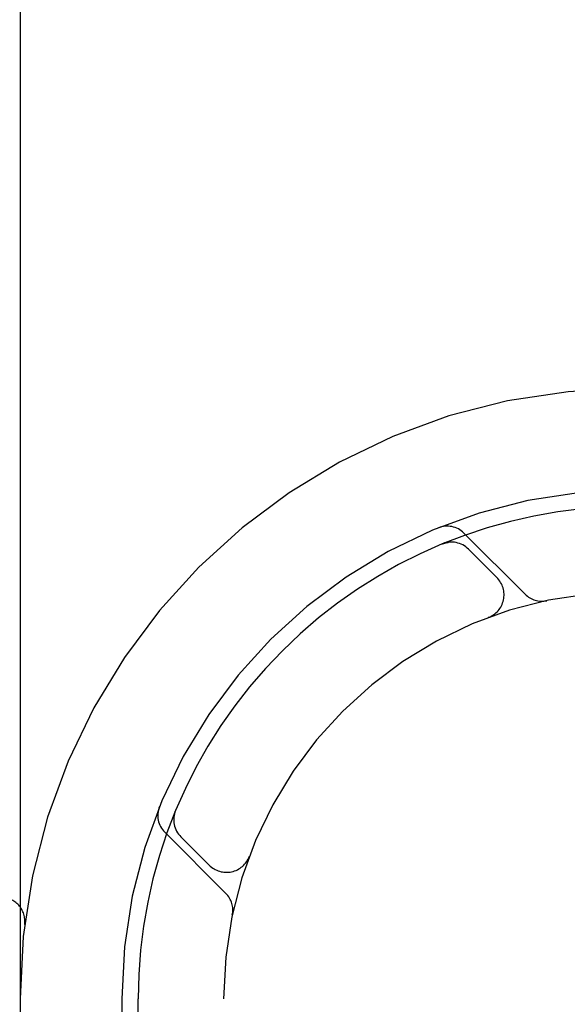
# Model space of a CAD drawing. Header units: inches. Extents: x 0 to 270, y 0 to 175.
# Tile 48 of 95: x 77.244 to 77.58, y 86.662 to 87.267. Entities that reach past the tile are written whole.
import ezdxf

# ---------------------------------------------------------------- set-up
doc = ezdxf.new("R2010")
doc.units = ezdxf.units.IN
doc.header["$LTSCALE"] = 14.8412698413
doc.header["$MEASUREMENT"] = 0
doc.linetypes.add('HIDDEN', pattern=[0.2, 0.1, -0.1])
doc.layers.add('DEFAULT_2', color=8, linetype='HIDDEN')

msp = doc.modelspace()

# ---------------------------------------------------------------- linework, layer by layer
at = {"layer": 'DEFAULT_2', "color": 8, "linetype": 'HIDDEN'}
for p, q in [((77.243891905, 88.04036945), (77.243891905, 83.04036945)), ((79.366391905, 87.04036945), (76.8714098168, 87.04036945)), ((77.554163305, 86.9139458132), (77.51656884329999, 86.9515402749)), ((77.50331584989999, 86.944918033), (77.5033125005, 86.94491667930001)), ((77.5046622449, 86.9454728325), (77.5033178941, 86.9449188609)), ((77.5033248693, 86.944921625), (77.5033754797, 86.9449416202)), ((77.5368029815, 86.92423506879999), (77.5194555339, 86.94158251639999)), ((77.5318170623, 86.89972134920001), (77.5314432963, 86.8995760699)), ((77.5317859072, 86.89970703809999), (77.5320748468, 86.8998133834)), ((77.33934363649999, 86.7809462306), (77.33877908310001, 86.77957598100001)), ((77.33272108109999, 86.7676925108), (77.3703155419, 86.73009805)), ((77.3426788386, 86.76480582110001), (77.3600262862, 86.74745837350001)), ((77.3844538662, 86.752202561), (77.38455694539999, 86.7524824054)), ((77.3846852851, 86.75281805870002), (77.38454059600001, 86.75244575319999)), ((77.306391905, 86.66536945), (77.306391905, 86.05536945)), ((77.316391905, 86.5211707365), (77.316391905, 86.66536945)), ((77.368891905, 84.41536945), (77.368891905, 86.66536945))]:
    msp.add_line(p, q, dxfattribs=at)
for points in [[(77.5033754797, 86.9449416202), (77.5034813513, 86.9449826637), (77.503632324, 86.94503959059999), (77.5038184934, 86.94510725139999), (77.5040076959, 86.9451731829), (77.50420776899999, 86.9452398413), (77.5044159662, 86.9453059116), (77.5046318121, 86.94537091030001), (77.5048542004, 86.9454342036), (77.5050821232, 86.9454952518), (77.5053140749, 86.9455534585), (77.5055503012, 86.9456087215), (77.5057904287, 86.9456607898), (77.5060347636, 86.9457095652), (77.50628344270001, 86.94575489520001), (77.5065365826, 86.94579661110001), (77.5067943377, 86.9458345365), (77.5070567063, 86.9458684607), (77.5071611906, 86.9458806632)], [(77.3383892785, 86.7771743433), (77.3384042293, 86.7772964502), (77.33845475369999, 86.777659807), (77.338512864, 86.7780145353), (77.3385778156, 86.77835958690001), (77.3386488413, 86.77869418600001), (77.3387250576, 86.77901731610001), (77.33880563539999, 86.7793284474), (77.33888929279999, 86.7796256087), (77.3389748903, 86.779907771), (77.3390605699, 86.78017194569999), (77.33914760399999, 86.7804245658), (77.3392246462, 86.7806367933), (77.3392764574, 86.7807741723), (77.3393096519, 86.78086009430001)], [(77.3393096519, 86.78086009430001), (77.3393355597, 86.78092598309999), (77.3393396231, 86.78093619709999)]]:
    msp.add_lwpolyline(points, dxfattribs=at)
for centre, radius, start, end in [((77.618891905, 86.66536945), 0.375, 90, 180), ((77.618891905, 86.66536945), 0.3125, 90, 180), ((77.618891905, 86.66536945), 0.3025, 89.999999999, 180), ((77.5063157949, 86.9412872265), 0.0145, 45, 112.1957545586), ((77.5088489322, 86.9309759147), 0.015, 45, 112.5046348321), ((77.5261963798, 86.9136284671), 0.015, 290.4747423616, 45), ((77.618891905, 86.66536945), 0.25, 90, 180), ((77.5644163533, 86.9241988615), 0.0145, 225.0000000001, 281.8855101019), ((77.3429741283, 86.7779455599), 0.0144999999, 157.8042445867, 225.0000053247), ((77.3532854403, 86.7754124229), 0.015, 157.4953651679, 225), ((77.3706328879, 86.7580649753), 0.015, 225, 339.5252576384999), ((77.2317953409, 86.71286945), 0.015, 353.004298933, 89.9999999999), ((77.36006249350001, 86.7198450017), 0.0145, 348.1144898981, 45)]:
    msp.add_arc(centre, radius, start, end, dxfattribs=at)

doc.saveas('drawing.dxf')
